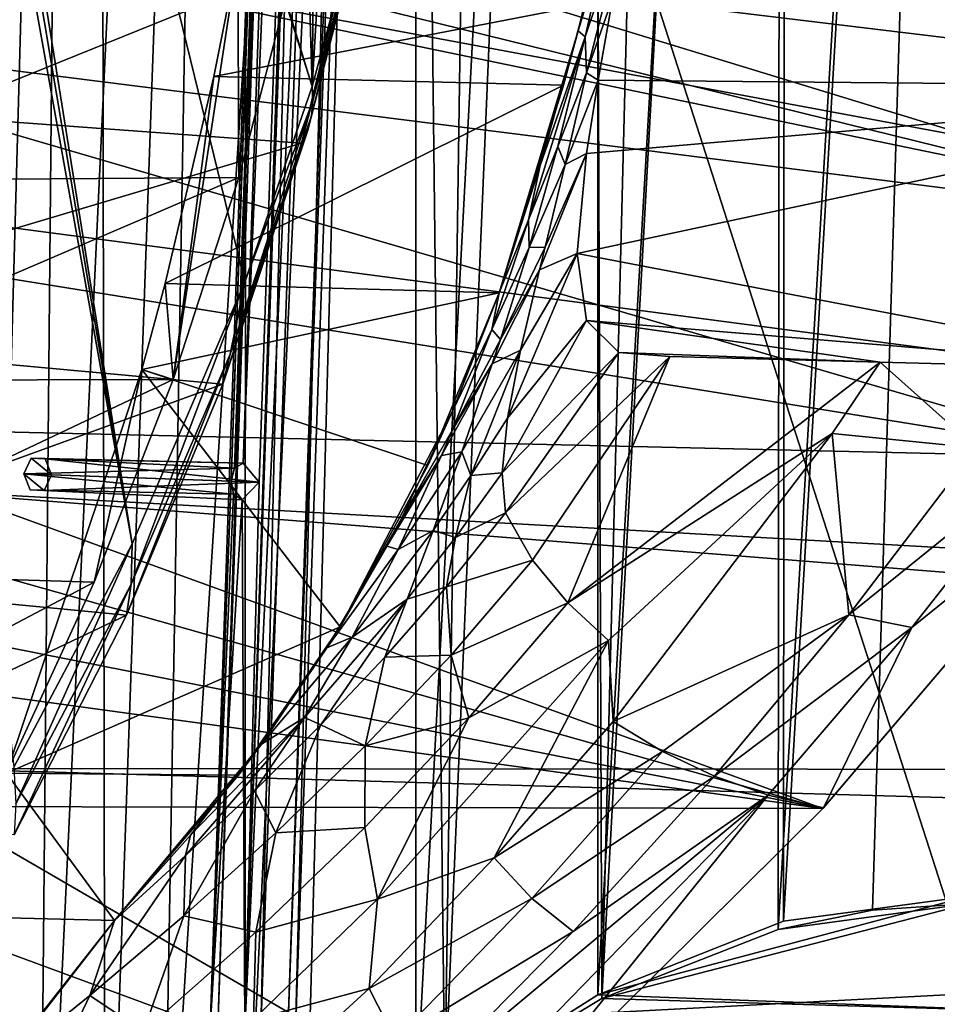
# Model space of a CAD drawing. Header units: metres. Extents: x 0 to 1004, y -708 to 0.
# Tile 15 of 125: x 79 to 180, y -552 to -444. Entities that reach past the tile are written whole.
import ezdxf

# ---------------------------------------------------------------- set-up
doc = ezdxf.new("R2010")
doc.units = ezdxf.units.M

msp = doc.modelspace()

# ---------------------------------------------------------------- linework, layer by layer
at = {"layer": 'top01'}
for points in [[(111.197639, -451.194702, 1605.702881), (104.054298, -215.706757, 1605.889893), (55.367943, -268.641602, 1607.164795)], [(111.197639, -451.194702, 1605.702881), (113.478378, -244.519501, 1605.643188), (104.054298, -215.706757, 1605.889893)], [(121.441628, -278.973145, 1605.43457), (113.478378, -244.519501, 1605.643188), (111.197639, -451.194702, 1605.702881)], [(54.825413, -272.53302, 1607.179077), (111.197639, -451.194702, 1605.702881), (55.367943, -268.641602, 1607.164795)], [(91.469261, -501.351715, 1606.219482), (54.825413, -272.53302, 1607.179077), (53.597569, -276.264954, 1607.211182)], [(91.469261, -501.351715, 1606.219482), (103.813873, -472.642944, 1605.89624), (54.825413, -272.53302, 1607.179077)], [(103.813873, -472.642944, 1605.89624), (111.197639, -451.194702, 1605.702881), (54.825413, -272.53302, 1607.179077)], [(51.718082, -279.714722, 1607.260376), (91.469261, -501.351715, 1606.219482), (53.597569, -276.264954, 1607.211182)], [(78.483421, -525.851563, 1606.55957), (91.469261, -501.351715, 1606.219482), (51.718082, -279.714722, 1607.260376)], [(117.790001, -426.931763, 1605.530273), (121.441628, -278.973145, 1605.43457), (111.197639, -451.194702, 1605.702881)], [(217.098862, -466.963837, 658.92804), (28.372606, -409.21637, 663.869995), (30.682648, -420.996002, 663.809509)], [(217.098862, -466.963837, 658.92804), (230.748352, -440.419891, 658.570618), (28.372606, -409.21637, 663.869995)], [(225.662384, -451.290344, 628.322754), (145.981628, -431.401123, 299.613037), (239.503098, -417.246155, 628.322754)], [(36.371849, -444.161743, 663.660522), (217.098862, -466.963837, 658.92804), (30.682648, -420.996002, 663.809509)], [(37.104305, -452.091644, 1503.24646), (34.927254, -425.812836, 1504.099731), (116.636696, -430.015594, 1550.974487)], [(118.016754, -427.532318, 1579.21106), (118.274834, -426.148468, 1593.331299), (111.129623, -454.436829, 1576.138306)], [(118.274834, -426.148468, 1593.331299), (111.285851, -452.75827, 1591.765625), (111.129623, -454.436829, 1576.138306)], [(118.274834, -426.148468, 1593.331299), (117.790001, -426.931763, 1605.530273), (111.285851, -452.75827, 1591.765625)], [(117.470619, -428.821625, 1565.0896), (118.016754, -427.532318, 1579.21106), (110.717674, -455.992981, 1560.502686)], [(118.016754, -427.532318, 1579.21106), (111.129623, -454.436829, 1576.138306), (110.717674, -455.992981, 1560.502686)], [(117.790001, -426.931763, 1605.530273), (111.197639, -451.194702, 1605.702881), (111.285851, -452.75827, 1591.765625)], [(110.717674, -455.992981, 1560.502686), (110.050209, -457.425995, 1544.865601), (117.470619, -428.821625, 1565.0896)], [(110.050209, -457.425995, 1544.865601), (116.636696, -430.015594, 1550.974487), (117.470619, -428.821625, 1565.0896)], [(144.082321, -432.894745, 289.724243), (140.38237, -445.078644, 288.345825), (144.105637, -429.51001, 281.048523)], [(144.105637, -429.51001, 281.048523), (140.38237, -445.078644, 288.345825), (141.107925, -442.250183, 265.74173)], [(110.050209, -457.425995, 1544.865601), (37.104305, -452.091644, 1503.24646), (116.636696, -430.015594, 1550.974487)], [(145.981628, -431.401123, 299.613037), (141.165405, -445.754669, 297.91687), (144.082321, -432.894745, 289.724243)], [(141.165405, -445.754669, 297.91687), (145.981628, -431.401123, 299.613037), (141.302261, -449.686371, 307.831909)], [(145.981628, -431.401123, 299.613037), (144.199158, -441.418091, 308.491089), (141.302261, -449.686371, 307.831909)], [(144.199158, -441.418091, 308.491089), (145.981628, -431.401123, 299.613037), (225.662384, -451.290344, 628.322754)], [(144.082321, -432.894745, 289.724243), (141.165405, -445.754669, 297.91687), (140.38237, -445.078644, 288.345825)], [(100.422379, -450.121552, 257.518005), (95.958168, -483.345032, 216.927246), (103.047722, -436.857941, 259.621887)], [(95.958168, -483.345032, 216.927246), (103.151566, -461.193054, 207.568268), (103.047722, -436.857941, 259.621887)], [(141.107925, -442.250183, 265.74173), (100.422379, -450.121552, 257.518005), (103.047722, -436.857941, 259.621887)], [(103.047722, -436.857941, 259.621887), (103.151566, -461.193054, 207.568268), (109.21035, -438.105438, 199.798569)], [(109.21035, -438.105438, 199.798569), (51.296299, -461.559418, 202.071503), (51.296322, -438.949615, 193.818451)], [(109.21035, -438.105438, 199.798569), (103.151566, -461.193054, 207.568268), (51.296299, -461.559418, 202.071503)], [(141.302261, -449.686371, 307.831909), (144.199158, -441.418091, 308.491089), (142.590134, -450.503113, 318.326752)], [(142.590134, -450.503113, 318.326752), (144.199158, -441.418091, 308.491089), (225.662384, -451.290344, 628.322754)], [(141.107925, -442.250183, 265.74173), (138.775925, -451.057373, 264.215393), (100.422379, -450.121552, 257.518005)], [(141.107925, -442.250183, 265.74173), (140.38237, -445.078644, 288.345825), (138.775925, -451.057373, 264.215393)], [(43.424831, -466.700348, 663.47583), (199.99115, -491.953033, 659.375977), (36.371849, -444.161743, 663.660522)], [(199.99115, -491.953033, 659.375977), (217.098862, -466.963837, 658.92804), (36.371849, -444.161743, 663.660522)], [(140.38237, -445.078644, 288.345825), (131.731766, -473.826843, 259.426208), (138.775925, -451.057373, 264.215393)], [(140.38237, -445.078644, 288.345825), (136.222946, -459.878723, 296.899811), (131.731766, -473.826843, 259.426208)], [(136.222946, -459.878723, 296.899811), (141.165405, -445.754669, 297.91687), (134.94075, -465.821594, 306.846924)], [(134.94075, -465.821594, 306.846924), (141.165405, -445.754669, 297.91687), (138.162323, -457.795654, 307.268494)], [(141.165405, -445.754669, 297.91687), (136.222946, -459.878723, 296.899811), (140.38237, -445.078644, 288.345825)], [(141.165405, -445.754669, 297.91687), (141.302261, -449.686371, 307.831909), (138.162323, -457.795654, 307.268494)], [(100.422379, -450.121552, 257.518005), (95.098549, -472.80249, 253.048508), (95.958168, -483.345032, 216.927246)], [(138.775925, -451.057373, 264.215393), (95.098549, -472.80249, 253.048508), (100.422379, -450.121552, 257.518005)], [(138.162323, -457.795654, 307.268494), (141.302261, -449.686371, 307.831909), (138.952255, -459.773376, 317.954498)], [(141.302261, -449.686371, 307.831909), (142.590134, -450.503113, 318.326752), (138.952255, -459.773376, 317.954498)], [(138.775925, -451.057373, 264.215393), (131.731766, -473.826843, 259.426208), (95.098549, -472.80249, 253.048508)], [(111.285851, -452.75827, 1591.765625), (111.197639, -451.194702, 1605.702881), (103.813873, -472.642944, 1605.89624)], [(142.590134, -450.503113, 318.326752), (141.299316, -458.56662, 329.0495), (138.952255, -459.773376, 317.954498)], [(207.141968, -482.318298, 628.322754), (140.283005, -469.507233, 348.718903), (225.662384, -451.290344, 628.322754)], [(140.283005, -469.507233, 348.718903), (141.299316, -458.56662, 329.0495), (225.662384, -451.290344, 628.322754)], [(225.662384, -451.290344, 628.322754), (141.299316, -458.56662, 329.0495), (142.590134, -450.503113, 318.326752)], [(40.162952, -478.233521, 1502.361938), (37.104305, -452.091644, 1503.24646), (110.050209, -457.425995, 1544.865601)], [(111.129623, -454.436829, 1576.138306), (111.285851, -452.75827, 1591.765625), (102.218269, -480.574524, 1572.210083)], [(102.218269, -480.574524, 1572.210083), (111.285851, -452.75827, 1591.765625), (103.813873, -472.642944, 1605.89624)], [(110.717674, -455.992981, 1560.502686), (111.129623, -454.436829, 1576.138306), (102.218269, -480.574524, 1572.210083)], [(102.218269, -480.574524, 1572.210083), (101.40976, -483.866211, 1537.074707), (110.717674, -455.992981, 1560.502686)], [(101.40976, -483.866211, 1537.074707), (110.050209, -457.425995, 1544.865601), (110.717674, -455.992981, 1560.502686)], [(101.40976, -483.866211, 1537.074707), (40.162952, -478.233521, 1502.361938), (110.050209, -457.425995, 1544.865601)], [(134.94075, -465.821594, 306.846924), (138.162323, -457.795654, 307.268494), (135.021851, -468.876129, 317.668243)], [(135.021851, -468.876129, 317.668243), (138.162323, -457.795654, 307.268494), (138.952255, -459.773376, 317.954498)], [(136.75206, -468.835724, 329.0495), (141.299316, -458.56662, 329.0495), (136.130661, -471.326965, 332.393707)], [(141.299316, -458.56662, 329.0495), (140.283005, -469.507233, 348.718903), (136.130661, -471.326965, 332.393707)], [(138.952255, -459.773376, 317.954498), (141.299316, -458.56662, 329.0495), (136.75206, -468.835724, 329.0495)], [(131.731766, -473.826843, 306.634796), (136.222946, -459.878723, 296.899811), (134.94075, -465.821594, 306.846924)], [(136.222946, -459.878723, 296.899811), (131.731766, -473.826843, 306.634796), (131.731766, -473.826843, 259.426208)], [(138.952255, -459.773376, 317.954498), (136.75206, -468.835724, 329.0495), (135.021851, -468.876129, 317.668243)], [(103.151566, -461.193054, 207.568268), (51.296318, -483.448181, 212.081375), (51.296299, -461.559418, 202.071503)], [(103.151566, -461.193054, 207.568268), (95.958168, -483.345032, 216.927246), (51.296318, -483.448181, 212.081375)], [(131.731766, -473.826843, 306.634796), (134.94075, -465.821594, 306.846924), (130.899368, -477.854889, 317.47171)], [(130.899368, -477.854889, 317.47171), (134.94075, -465.821594, 306.846924), (135.021851, -468.876129, 317.668243)], [(199.99115, -491.953033, 659.375977), (43.424831, -466.700348, 663.47583), (51.756207, -488.499847, 663.25769)], [(135.021851, -468.876129, 317.668243), (131.847229, -478.938934, 329.0495), (130.899368, -477.854889, 317.47171)], [(136.75206, -468.835724, 329.0495), (131.847229, -478.938934, 329.0495), (135.021851, -468.876129, 317.668243)], [(131.847229, -478.938934, 329.0495), (136.75206, -468.835724, 329.0495), (136.130661, -471.326965, 332.393707)], [(140.283005, -469.507233, 348.718903), (132.637161, -487.602264, 359.831177), (134.054321, -480.142334, 345.789032)], [(140.283005, -469.507233, 348.718903), (141.307053, -476.875977, 369.979431), (132.637161, -487.602264, 359.831177)], [(136.130661, -471.326965, 332.393707), (140.283005, -469.507233, 348.718903), (134.054321, -480.142334, 345.789032)], [(141.307053, -476.875977, 369.979431), (140.283005, -469.507233, 348.718903), (207.141968, -482.318298, 628.322754)], [(130.954895, -481.606995, 332.376434), (131.847229, -478.938934, 329.0495), (136.130661, -471.326965, 332.393707)], [(136.130661, -471.326965, 332.393707), (134.054321, -480.142334, 345.789032), (130.954895, -481.606995, 332.376434)], [(102.218269, -480.574524, 1572.210083), (103.813873, -472.642944, 1605.89624), (91.372238, -505.777618, 1567.505737)], [(103.813873, -472.642944, 1605.89624), (91.469261, -501.351715, 1606.219482), (91.372238, -505.777618, 1567.505737)], [(95.098549, -472.80249, 253.048508), (92.537422, -482.258698, 251.070221), (95.958168, -483.345032, 216.927246)], [(92.537422, -482.258698, 251.070221), (95.098549, -472.80249, 253.048508), (131.731766, -473.826843, 259.426208)], [(131.731766, -473.826843, 259.426208), (123.886642, -492.784607, 254.9758), (92.537422, -482.258698, 251.070221)], [(131.731766, -473.826843, 259.426208), (131.731766, -473.826843, 306.634796), (123.886642, -492.784607, 254.9758)], [(131.731766, -473.826843, 306.634796), (126.642906, -486.748169, 317.38504), (123.886642, -492.784607, 254.9758)], [(126.642906, -486.748169, 317.38504), (131.731766, -473.826843, 306.634796), (130.899368, -477.854889, 317.47171)], [(141.307053, -476.875977, 369.979431), (132.056152, -493.574799, 374.311096), (132.637161, -487.602264, 359.831177)], [(141.307053, -476.875977, 369.979431), (144.841309, -480.392456, 391.94342), (132.056152, -493.574799, 374.311096)], [(144.841309, -480.392456, 391.94342), (141.307053, -476.875977, 369.979431), (173.494019, -481.434814, 501.049255)], [(173.494019, -481.434814, 501.049255), (141.307053, -476.875977, 369.979431), (207.141968, -482.318298, 628.322754)], [(43.988628, -504.70993, 1501.293823), (40.162952, -478.233521, 1502.361938), (101.40976, -483.866211, 1537.074707)], [(131.847229, -478.938934, 329.0495), (126.590897, -488.8638, 329.0495), (130.899368, -477.854889, 317.47171)], [(130.899368, -477.854889, 317.47171), (126.590897, -488.8638, 329.0495), (126.642906, -486.748169, 317.38504)], [(126.590897, -488.8638, 329.0495), (131.847229, -478.938934, 329.0495), (130.954895, -481.606995, 332.376434)], [(91.372238, -505.777618, 1567.505737), (90.8573, -509.191223, 1527.758789), (102.218269, -480.574524, 1572.210083)], [(90.8573, -509.191223, 1527.758789), (101.40976, -483.866211, 1537.074707), (102.218269, -480.574524, 1572.210083)], [(134.054321, -480.142334, 345.789032), (127.605354, -491.264069, 345.575378), (130.954895, -481.606995, 332.376434)], [(127.605354, -491.264069, 345.575378), (134.054321, -480.142334, 345.789032), (128.61145, -493.868744, 359.522522)], [(134.054321, -480.142334, 345.789032), (132.637161, -487.602264, 359.831177), (128.61145, -493.868744, 359.522522)], [(144.841309, -480.392456, 391.94342), (132.411057, -497.979645, 388.978668), (132.056152, -493.574799, 374.311096)], [(144.841309, -480.392456, 391.94342), (150.434372, -480.811554, 413.792816), (132.411057, -497.979645, 388.978668)], [(150.434372, -480.811554, 413.792816), (144.841309, -480.392456, 391.94342), (173.494019, -481.434814, 501.049255)], [(125.398407, -491.676971, 332.360443), (126.590897, -488.8638, 329.0495), (130.954895, -481.606995, 332.376434)], [(130.954895, -481.606995, 332.376434), (127.605354, -491.264069, 345.575378), (125.398407, -491.676971, 332.360443)], [(150.434372, -480.811554, 413.792816), (135.385361, -503.17392, 416.175659), (132.411057, -497.979645, 388.978668)], [(135.385361, -503.17392, 416.175659), (150.434372, -480.811554, 413.792816), (139.245758, -507.836914, 443.859161)], [(150.434372, -480.811554, 413.792816), (173.494019, -481.434814, 501.049255), (139.245758, -507.836914, 443.859161)], [(139.245758, -507.836914, 443.859161), (173.494019, -481.434814, 501.049255), (168.220047, -489.249054, 501.049255)], [(184.020035, -490.845551, 564.636169), (168.220047, -489.249054, 501.049255), (173.494019, -481.434814, 501.049255)], [(207.141968, -482.318298, 628.322754), (184.020035, -490.845551, 564.636169), (173.494019, -481.434814, 501.049255)], [(92.537422, -482.258698, 251.070221), (77.688606, -526.524475, 241.4319), (87.293404, -505.568359, 228.413284)], [(92.537422, -482.258698, 251.070221), (114.264168, -510.492676, 250.433945), (77.688606, -526.524475, 241.4319)], [(95.958168, -483.345032, 216.927246), (92.537422, -482.258698, 251.070221), (87.293404, -505.568359, 228.413284)], [(123.886642, -492.784607, 254.9758), (114.264168, -510.492676, 250.433945), (92.537422, -482.258698, 251.070221)], [(90.8573, -509.191223, 1527.758789), (43.988628, -504.70993, 1501.293823), (101.40976, -483.866211, 1537.074707)], [(95.958168, -483.345032, 216.927246), (51.296307, -504.481445, 223.782303), (51.296318, -483.448181, 212.081375)], [(95.958168, -483.345032, 216.927246), (87.293404, -505.568359, 228.413284), (51.296307, -504.481445, 223.782303)], [(123.886642, -492.784607, 254.9758), (126.642906, -486.748169, 317.38504), (114.264168, -510.492676, 250.433945)], [(126.642906, -486.748169, 317.38504), (120.989525, -498.598114, 329.0495), (114.264168, -510.492676, 250.433945)], [(126.590897, -488.8638, 329.0495), (120.989525, -498.598114, 329.0495), (126.642906, -486.748169, 317.38504)], [(132.637161, -487.602264, 359.831177), (132.056152, -493.574799, 374.311096), (128.61145, -493.868744, 359.522522)], [(167.225922, -530.413025, 660.234009), (51.756207, -488.499847, 663.25769), (56.371578, -499.091156, 663.136841)], [(167.225922, -530.413025, 660.234009), (199.99115, -491.953033, 659.375977), (51.756207, -488.499847, 663.25769)], [(125.398407, -491.676971, 332.360443), (120.989525, -498.598114, 329.0495), (126.590897, -488.8638, 329.0495)], [(139.245758, -507.836914, 443.859161), (168.220047, -489.249054, 501.049255), (143.704926, -511.990326, 472.123138)], [(168.220047, -489.249054, 501.049255), (144.221588, -520.849304, 501.049255), (143.704926, -511.990326, 472.123138)], [(144.221588, -520.849304, 501.049255), (168.220047, -489.249054, 501.049255), (170.048782, -509.152985, 564.527039)], [(170.048782, -509.152985, 564.527039), (168.220047, -489.249054, 501.049255), (184.020035, -490.845551, 564.636169)], [(127.605354, -491.264069, 345.575378), (120.639893, -502.009155, 345.389465), (125.398407, -491.676971, 332.360443)], [(120.639893, -502.009155, 345.389465), (127.605354, -491.264069, 345.575378), (124.466637, -499.901367, 359.209991)], [(124.466637, -499.901367, 359.209991), (127.605354, -491.264069, 345.575378), (128.61145, -493.868744, 359.522522)], [(184.020035, -490.845551, 564.636169), (191.985184, -491.471313, 596.473022), (170.048782, -509.152985, 564.527039)], [(120.639893, -502.009155, 345.389465), (119.3881, -501.614594, 332.349731), (125.398407, -491.676971, 332.360443)], [(119.3881, -501.614594, 332.349731), (120.989525, -498.598114, 329.0495), (125.398407, -491.676971, 332.360443)], [(199.99115, -491.953033, 659.375977), (167.225922, -530.413025, 660.234009), (167.296616, -530.337341, 628.322815)], [(199.99115, -491.953033, 628.322754), (199.99115, -491.953033, 659.375977), (167.296616, -530.337341, 628.322815)], [(167.296616, -530.337341, 628.322815), (176.988907, -510.532623, 596.400208), (199.99115, -491.953033, 628.322754)], [(191.985184, -491.471313, 596.473022), (176.988907, -510.532623, 596.400208), (170.048782, -509.152985, 564.527039)], [(176.988907, -510.532623, 596.400208), (191.985184, -491.471313, 596.473022), (199.99115, -491.953033, 628.322754)], [(128.61145, -493.868744, 359.522522), (132.056152, -493.574799, 374.311096), (126.941086, -500.661774, 373.733765)], [(132.056152, -493.574799, 374.311096), (132.411057, -497.979645, 388.978668), (126.941086, -500.661774, 373.733765)], [(128.61145, -493.868744, 359.522522), (126.941086, -500.661774, 373.733765), (124.466637, -499.901367, 359.209991)], [(114.264168, -510.492676, 250.433945), (120.989525, -498.598114, 329.0495), (119.3881, -501.614594, 332.349731)], [(126.941086, -500.661774, 373.733765), (132.411057, -497.979645, 388.978668), (125.942261, -506.082916, 388.110931)], [(132.411057, -497.979645, 388.978668), (135.385361, -503.17392, 416.175659), (125.942261, -506.082916, 388.110931)], [(61.269753, -509.461975, 663.008545), (167.225922, -530.413025, 660.234009), (56.371578, -499.091156, 663.136841)], [(124.466637, -499.901367, 359.209991), (121.642853, -507.431458, 373.146759), (115.611191, -511.598175, 358.669617)], [(115.611191, -511.598175, 358.669617), (120.639893, -502.009155, 345.389465), (124.466637, -499.901367, 359.209991)], [(126.941086, -500.661774, 373.733765), (121.642853, -507.431458, 373.146759), (124.466637, -499.901367, 359.209991)], [(125.942261, -506.082916, 388.110931), (121.642853, -507.431458, 373.146759), (126.941086, -500.661774, 373.733765)], [(91.469261, -501.351715, 1606.219482), (78.483421, -525.851563, 1606.55957), (78.6922, -529.898682, 1562.10791)], [(91.372238, -505.777618, 1567.505737), (91.469261, -501.351715, 1606.219482), (78.6922, -529.898682, 1562.10791)], [(112.833466, -512.789124, 345.292023), (119.3881, -501.614594, 332.349731), (120.639893, -502.009155, 345.389465)], [(119.3881, -501.614594, 332.349731), (112.833466, -512.789124, 345.292023), (114.264168, -510.492676, 250.433945)], [(115.611191, -511.598175, 358.669617), (112.833466, -512.789124, 345.292023), (120.639893, -502.009155, 345.389465)], [(125.942261, -506.082916, 388.110931), (135.385361, -503.17392, 416.175659), (126.445541, -513.593689, 415.067841)], [(135.385361, -503.17392, 416.175659), (139.245758, -507.836914, 443.859161), (126.445541, -513.593689, 415.067841)], [(49.065037, -529.038086, 1500.758667), (43.988628, -504.70993, 1501.293823), (90.8573, -509.191223, 1527.758789)], [(87.293404, -505.568359, 228.413284), (51.296307, -524.585327, 237.01796), (51.296307, -504.481445, 223.782303)], [(87.293404, -505.568359, 228.413284), (77.688606, -526.524475, 241.4319), (51.296307, -524.585327, 237.01796)], [(78.6922, -529.898682, 1562.10791), (78.530624, -533.296875, 1517.080933), (91.372238, -505.777618, 1567.505737)], [(78.530624, -533.296875, 1517.080933), (90.8573, -509.191223, 1527.758789), (91.372238, -505.777618, 1567.505737)], [(126.445541, -513.593689, 415.067841), (119.187988, -513.798279, 387.227112), (125.942261, -506.082916, 388.110931)], [(119.187988, -513.798279, 387.227112), (121.642853, -507.431458, 373.146759), (125.942261, -506.082916, 388.110931)], [(121.642853, -507.431458, 373.146759), (110.348862, -520.416321, 372.132599), (115.611191, -511.598175, 358.669617)], [(110.348862, -520.416321, 372.132599), (121.642853, -507.431458, 373.146759), (112.160347, -521.221436, 386.39917)], [(121.642853, -507.431458, 373.146759), (119.187988, -513.798279, 387.227112), (112.160347, -521.221436, 386.39917)], [(126.445541, -513.593689, 415.067841), (139.245758, -507.836914, 443.859161), (128.405289, -520.442261, 442.875641)], [(139.245758, -507.836914, 443.859161), (143.704926, -511.990326, 472.123138), (128.405289, -520.442261, 442.875641)], [(78.530624, -533.296875, 1517.080933), (49.065037, -529.038086, 1500.758667), (90.8573, -509.191223, 1527.758789)], [(64.700562, -516.348022, 662.918701), (167.225922, -530.413025, 660.234009), (61.269753, -509.461975, 663.008545)], [(149.621964, -524.1427, 532.642029), (144.221588, -520.849304, 501.049255), (170.048782, -509.152985, 564.527039)], [(149.621964, -524.1427, 532.642029), (170.048782, -509.152985, 564.527039), (155.316284, -526.844849, 564.417969)], [(170.048782, -509.152985, 564.527039), (176.988907, -510.532623, 596.400208), (155.316284, -526.844849, 564.417969)], [(114.264168, -510.492676, 250.433945), (103.116455, -526.746643, 245.932571), (77.688606, -526.524475, 241.4319)], [(112.833466, -512.789124, 345.292023), (103.116455, -526.746643, 245.932571), (114.264168, -510.492676, 250.433945)], [(176.988907, -510.532623, 596.400208), (161.207153, -528.941284, 596.327454), (155.316284, -526.844849, 564.417969)], [(161.207153, -528.941284, 596.327454), (176.988907, -510.532623, 596.400208), (167.296616, -530.337341, 628.322815)], [(110.348862, -520.416321, 372.132599), (105.646538, -523.358215, 358.407745), (115.611191, -511.598175, 358.669617)], [(105.646538, -523.358215, 358.407745), (112.833466, -512.789124, 345.292023), (115.611191, -511.598175, 358.669617)], [(112.833466, -512.789124, 345.292023), (105.646538, -523.358215, 358.407745), (103.116455, -526.746643, 245.932571)], [(128.405289, -520.442261, 442.875641), (143.704926, -511.990326, 472.123138), (118.372749, -540.352112, 470.991943)], [(143.704926, -511.990326, 472.123138), (131.178284, -535.805847, 501.049255), (118.372749, -540.352112, 470.991943)], [(143.704926, -511.990326, 472.123138), (144.221588, -520.849304, 501.049255), (131.178284, -535.805847, 501.049255)], [(112.160347, -521.221436, 386.39917), (119.187988, -513.798279, 387.227112), (117.031303, -523.541626, 413.966339)], [(119.187988, -513.798279, 387.227112), (126.445541, -513.593689, 415.067841), (117.031303, -523.541626, 413.966339)], [(117.031303, -523.541626, 413.966339), (126.445541, -513.593689, 415.067841), (128.405289, -520.442261, 442.875641)], [(64.700562, -516.348022, 662.918701), (69.684219, -530.172241, 662.788147), (167.225922, -530.413025, 660.234009)], [(97.313179, -535.568542, 385.208649), (97.863747, -533.322388, 371.655823), (110.348862, -520.416321, 372.132599)], [(97.313179, -535.568542, 385.208649), (110.348862, -520.416321, 372.132599), (104.866447, -528.446655, 385.701385)], [(97.863747, -533.322388, 371.655823), (105.646538, -523.358215, 358.407745), (110.348862, -520.416321, 372.132599)], [(110.348862, -520.416321, 372.132599), (112.160347, -521.221436, 386.39917), (104.866447, -528.446655, 385.701385)], [(117.031303, -523.541626, 413.966339), (128.405289, -520.442261, 442.875641), (116.971954, -532.485474, 441.937164)], [(116.971954, -532.485474, 441.937164), (128.405289, -520.442261, 442.875641), (118.372749, -540.352112, 470.991943)], [(104.866447, -528.446655, 385.701385), (112.160347, -521.221436, 386.39917), (107.233994, -533.05365, 412.950928)], [(112.160347, -521.221436, 386.39917), (117.031303, -523.541626, 413.966339), (107.233994, -533.05365, 412.950928)], [(131.178284, -535.805847, 501.049255), (144.221588, -520.849304, 501.049255), (149.621964, -524.1427, 532.642029)], [(105.646538, -523.358215, 358.407745), (89.512543, -542.684937, 241.204956), (103.116455, -526.746643, 245.932571)], [(105.646538, -523.358215, 358.407745), (97.863747, -533.322388, 371.655823), (89.512543, -542.684937, 241.204956)], [(107.233994, -533.05365, 412.950928), (117.031303, -523.541626, 413.966339), (116.971954, -532.485474, 441.937164)], [(135.307678, -540.262329, 532.550476), (131.178284, -535.805847, 501.049255), (149.621964, -524.1427, 532.642029)], [(135.307678, -540.262329, 532.550476), (149.621964, -524.1427, 532.642029), (155.316284, -526.844849, 564.417969)], [(77.688606, -526.524475, 241.4319), (89.512543, -542.684937, 241.204956), (51.296307, -541.746399, 234.532043)], [(77.688606, -526.524475, 241.4319), (103.116455, -526.746643, 245.932571), (89.512543, -542.684937, 241.204956)], [(135.307678, -540.262329, 532.550476), (155.316284, -526.844849, 564.417969), (139.849976, -543.888672, 564.308838)], [(155.316284, -526.844849, 564.417969), (161.207153, -528.941284, 596.327454), (139.849976, -543.888672, 564.308838)], [(107.233994, -533.05365, 412.950928), (97.137268, -542.163696, 412.104858), (104.866447, -528.446655, 385.701385)], [(97.137268, -542.163696, 412.104858), (97.313179, -535.568542, 385.208649), (104.866447, -528.446655, 385.701385)], [(123.678719, -560.253113, 564.199707), (161.207153, -528.941284, 596.327454), (127.403061, -563.669861, 596.181824)], [(161.207153, -528.941284, 596.327454), (123.678719, -560.253113, 564.199707), (139.849976, -543.888672, 564.308838)], [(127.403061, -563.669861, 596.181824), (161.207153, -528.941284, 596.327454), (131.361679, -565.961609, 628.322815)], [(131.361679, -565.961609, 628.322815), (161.207153, -528.941284, 596.327454), (167.296616, -530.337341, 628.322815)], [(69.684219, -530.172241, 662.788147), (131.361862, -565.961853, 661.173096), (167.225922, -530.413025, 660.234009)], [(69.684219, -530.172241, 662.788147), (73.040527, -544.482178, 662.700317), (131.361862, -565.961853, 661.173096)], [(167.296616, -530.337341, 628.322815), (167.225922, -530.413025, 660.234009), (131.361679, -565.961609, 628.322815)], [(167.225922, -530.413025, 660.234009), (131.361862, -565.961853, 661.173096), (131.361679, -565.961609, 628.322815)], [(89.512543, -542.684937, 384.994965), (97.863747, -533.322388, 371.655823), (97.313179, -535.568542, 385.208649)], [(97.863747, -533.322388, 371.655823), (89.512543, -542.684937, 384.994965), (89.512543, -542.684937, 241.204956)], [(105.039505, -543.960876, 441.096008), (97.137268, -542.163696, 412.104858), (107.233994, -533.05365, 412.950928)], [(116.971954, -532.485474, 441.937164), (105.039505, -543.960876, 441.096008), (107.233994, -533.05365, 412.950928)], [(116.971954, -532.485474, 441.937164), (118.372749, -540.352112, 470.991943), (105.039505, -543.960876, 441.096008)], [(86.824608, -550.906067, 411.512451), (89.512543, -542.684937, 384.994965), (97.313179, -535.568542, 385.208649)], [(97.137268, -542.163696, 412.104858), (86.824608, -550.906067, 411.512451), (97.313179, -535.568542, 385.208649)], [(117.473854, -550.158997, 501.049255), (131.178284, -535.805847, 501.049255), (135.307678, -540.262329, 532.550476)], [(118.372749, -540.352112, 470.991943), (131.178284, -535.805847, 501.049255), (117.473854, -550.158997, 501.049255)], [(118.372749, -540.352112, 470.991943), (117.473854, -550.158997, 501.049255), (104.756493, -553.549133, 470.528137)], [(118.372749, -540.352112, 470.991943), (104.756493, -553.549133, 470.528137), (105.039505, -543.960876, 441.096008)], [(120.310349, -555.740662, 532.458923), (117.473854, -550.158997, 501.049255), (135.307678, -540.262329, 532.550476)], [(120.310349, -555.740662, 532.458923), (135.307678, -540.262329, 532.550476), (139.849976, -543.888672, 564.308838)], [(89.512543, -542.684937, 241.204956), (75.097847, -561.246094, 235.300919), (51.296307, -541.746399, 234.532043)], [(86.824608, -550.906067, 411.512451), (97.137268, -542.163696, 412.104858), (92.69326, -554.860718, 440.408386)], [(92.69326, -554.860718, 440.408386), (97.137268, -542.163696, 412.104858), (105.039505, -543.960876, 441.096008)], [(89.512543, -542.684937, 241.204956), (89.512543, -542.684937, 384.994965), (75.097847, -561.246094, 235.300919)], [(89.512543, -542.684937, 384.994965), (76.385689, -559.320923, 411.261017), (75.097847, -561.246094, 235.300919)], [(76.385689, -559.320923, 411.261017), (89.512543, -542.684937, 384.994965), (86.824608, -550.906067, 411.512451)], [(105.039505, -543.960876, 441.096008), (104.756493, -553.549133, 470.528137), (92.69326, -554.860718, 440.408386)], [(139.849976, -543.888672, 564.308838), (123.678719, -560.253113, 564.199707), (120.310349, -555.740662, 532.458923)], [(73.040527, -544.482178, 662.700317), (74.483955, -559.108398, 662.662537), (131.361862, -565.961853, 661.173096)], [(120.310349, -555.740662, 532.458923), (88.194374, -576.93988, 501.049255), (117.473854, -550.158997, 501.049255)], [(117.473854, -550.158997, 501.049255), (88.194374, -576.93988, 501.049255), (104.756493, -553.549133, 470.528137)], [(80.01857, -565.177856, 439.931702), (76.385689, -559.320923, 411.261017), (86.824608, -550.906067, 411.512451)], [(80.01857, -565.177856, 439.931702), (86.824608, -550.906067, 411.512451), (92.69326, -554.860718, 440.408386)]]:
    msp.add_3dface(points, dxfattribs=at)
at = {"layer": 'top0123410'}
for points in [[(71.917648, -108.310646, 2112.649414), (70.910423, -616.819275, 2111.159668), (85.591202, -133.342072, 2129.335449)], [(74.528259, -612.724854, 2111.231445), (74.453918, -111.251724, 2111.123535), (87.78653, -135.652328, 2127.388916)], [(70.910423, -616.819275, 2111.159668), (81.185699, -603.50061, 2124.563965), (85.591202, -133.342072, 2129.335449)], [(85.591202, -133.342072, 2129.335449), (81.185699, -603.50061, 2124.563965), (102.249924, -155.053757, 2143.80835)], [(88.514267, -595.290283, 2128.132324), (74.528259, -612.724854, 2111.231445), (87.78653, -135.652328, 2127.388916)], [(88.514267, -595.290283, 2128.132324), (87.78653, -135.652328, 2127.388916), (104.082817, -156.892273, 2141.547363)], [(81.185699, -603.50061, 2124.563965), (94.749832, -588.380432, 2137.897949), (102.249924, -155.053757, 2143.80835)], [(102.249924, -155.053757, 2143.80835), (94.749832, -588.380432, 2137.897949), (121.211578, -172.413788, 2155.380371)], [(103.836098, -579.36731, 2141.366699), (88.514267, -595.290283, 2128.132324), (104.082817, -156.892273, 2141.547363)], [(103.836098, -579.36731, 2141.366699), (104.082817, -156.892273, 2141.547363), (122.609673, -173.853394, 2152.853516)], [(94.749832, -588.380432, 2137.897949), (110.42141, -573.584229, 2149.328857), (121.211578, -172.413788, 2155.380371)], [(121.211578, -172.413788, 2155.380371), (110.42141, -573.584229, 2149.328857), (125.750542, -561.631348, 2157.554688)], [(125.750542, -561.631348, 2157.554688), (131.326553, -179.270859, 2159.951416), (121.211578, -172.413788, 2155.380371)], [(122.587105, -563.486084, 2152.842285), (103.836098, -579.36731, 2141.366699), (122.609673, -173.853394, 2152.853516)], [(122.587105, -563.486084, 2152.842285), (122.609673, -173.853394, 2152.853516), (142.576218, -185.968872, 2160.929688)], [(141.638123, -184.808121, 2163.642578), (131.326553, -179.270859, 2159.951416), (125.750542, -561.631348, 2157.554688)], [(142.98912, -551.227539, 2164.058594), (141.638123, -184.808121, 2163.642578), (125.750542, -561.631348, 2157.554688)], [(152.157364, -189.080948, 2166.490723), (141.638123, -184.808121, 2163.642578), (142.98912, -551.227539, 2164.058594)], [(142.541962, -550.832275, 2160.918945), (122.587105, -563.486084, 2152.842285), (142.576218, -185.968872, 2160.929688)], [(142.541962, -550.832275, 2160.918945), (142.576218, -185.968872, 2160.929688), (163.107574, -193.04834, 2165.648926)], [(162.642105, -192.050552, 2168.470215), (152.157364, -189.080948, 2166.490723), (142.98912, -551.227539, 2164.058594)], [(162.642105, -192.050552, 2168.470215), (142.98912, -551.227539, 2164.058594), (162.307663, -543.68689, 2168.419922)], [(183.251587, -194.344879, 2169.999756), (162.642105, -192.050552, 2168.470215), (162.307663, -543.68689, 2168.419922)], [(162.912582, -542.769653, 2165.619629), (142.541962, -550.832275, 2160.918945), (163.107574, -193.04834, 2165.648926)], [(162.912582, -542.769653, 2165.619629), (163.107574, -193.04834, 2165.648926), (183.251587, -195.290787, 2167.143799)], [(183.251587, -194.344879, 2169.999756), (162.307663, -543.68689, 2168.419922), (172.653534, -541.56366, 2169.596924)], [(183.251587, -540.828064, 2169.999756), (183.251587, -194.344879, 2169.999756), (172.653534, -541.56366, 2169.596924)], [(183.251587, -540.0271, 2167.143799), (162.912582, -542.769653, 2165.619629), (183.251587, -195.290787, 2167.143799)], [(900.214172, -579.368164, 2141.365967), (142.541962, -550.832275, 2160.918945), (183.251587, -540.0271, 2167.143799)], [(142.541962, -550.832275, 2160.918945), (162.912582, -542.769653, 2165.619629), (183.251587, -540.0271, 2167.143799)], [(162.307663, -543.68689, 2168.419922), (142.98912, -551.227539, 2164.058594), (183.251587, -540.828064, 2169.999756)], [(183.251587, -540.828064, 2169.999756), (142.98912, -551.227539, 2164.058594), (893.62793, -573.584229, 2149.328857)], [(172.653534, -541.56366, 2169.596924), (162.307663, -543.68689, 2168.419922), (183.251587, -540.828064, 2169.999756)], [(122.587105, -563.486084, 2152.842285), (142.541962, -550.832275, 2160.918945), (900.214172, -579.368164, 2141.365967)], [(142.98912, -551.227539, 2164.058594), (125.750542, -561.631348, 2157.554688), (893.62793, -573.584229, 2149.328857)]]:
    msp.add_3dface(points, dxfattribs=at)
at = {"layer": 'top0123414'}
for points in [[(100.005402, -554.440857, 1629.289795), (113.965202, -154.68454, 1629.289795), (102.319984, -494.485138, 1628.775024)], [(113.965202, -154.68454, 1629.289795), (100.005402, -554.440857, 1629.289795), (100.873116, -554.471191, 1634.213867)], [(114.832909, -154.714844, 1634.213867), (113.965202, -154.68454, 1629.289795), (100.873116, -554.471191, 1634.213867)], [(114.832909, -154.714844, 1634.213867), (100.873116, -554.471191, 1634.213867), (105.56871, -554.635132, 1635.92395)], [(113.965202, -154.68454, 1629.289795), (112.091843, -214.655701, 1628.775024), (102.319984, -494.485138, 1628.775024)], [(103.83329, -554.574524, 1626.075806), (117.793091, -154.818207, 1626.075806), (122.488686, -154.982193, 1627.786011)], [(103.83329, -554.574524, 1626.075806), (115.15416, -214.762634, 1626.203857), (117.793091, -154.818207, 1626.075806)], [(108.528893, -554.738525, 1627.786011), (103.83329, -554.574524, 1626.075806), (122.488686, -154.982193, 1627.786011)], [(119.528511, -154.878815, 1635.92395), (114.832909, -154.714844, 1634.213867), (105.56871, -554.635132, 1635.92395)], [(119.528511, -154.878815, 1635.92395), (105.56871, -554.635132, 1635.92395), (109.396599, -554.768799, 1632.709961)], [(108.528893, -554.738525, 1627.786011), (122.488686, -154.982193, 1627.786011), (123.3564, -155.012482, 1632.709961)], [(109.396599, -554.768799, 1632.709961), (108.528893, -554.738525, 1627.786011), (123.3564, -155.012482, 1632.709961)], [(123.3564, -155.012482, 1632.709961), (119.528511, -154.878815, 1635.92395), (109.396599, -554.768799, 1632.709961)], [(102.319984, -494.485138, 1628.775024), (112.091843, -214.655701, 1628.775024), (102.680679, -493.08316, 1628.235474)], [(102.680679, -493.08316, 1628.235474), (112.091843, -214.655701, 1628.775024), (112.353745, -216.079514, 1628.235474)], [(105.382301, -494.592072, 1626.203857), (103.652817, -492.530487, 1627.169678), (115.15416, -214.762634, 1626.203857)], [(115.15416, -214.762634, 1626.203857), (103.652817, -492.530487, 1627.169678), (113.285065, -216.698578, 1627.169678)], [(103.83329, -554.574524, 1626.075806), (105.382301, -494.592072, 1626.203857), (115.15416, -214.762634, 1626.203857)], [(113.285065, -216.698578, 1627.169678), (102.680679, -493.08316, 1628.235474), (112.353745, -216.079514, 1628.235474)], [(103.652817, -492.530487, 1627.169678), (102.680679, -493.08316, 1628.235474), (113.285065, -216.698578, 1627.169678)], [(80.393997, -491.986359, 1601.000854), (79.56797, -493.690613, 1601.643677), (102.680679, -493.08316, 1628.235474)], [(79.56797, -493.690613, 1601.643677), (80.393997, -491.986359, 1601.000854), (82.630287, -493.797546, 1599.07251)], [(81.925156, -492.039825, 1599.715332), (80.393997, -491.986359, 1601.000854), (103.652817, -492.530487, 1627.169678)], [(80.393997, -491.986359, 1601.000854), (102.680679, -493.08316, 1628.235474), (103.652817, -492.530487, 1627.169678)], [(82.630287, -493.797546, 1599.07251), (80.393997, -491.986359, 1601.000854), (81.925156, -492.039825, 1599.715332)], [(82.630287, -493.797546, 1599.07251), (81.925156, -492.039825, 1599.715332), (105.382301, -494.592072, 1626.203857)], [(81.925156, -492.039825, 1599.715332), (103.652817, -492.530487, 1627.169678), (105.382301, -494.592072, 1626.203857)], [(79.56797, -493.690613, 1601.643677), (102.319984, -494.485138, 1628.775024), (102.680679, -493.08316, 1628.235474)], [(80.273102, -495.448334, 1601.000854), (102.581886, -495.908936, 1628.235474), (79.56797, -493.690613, 1601.643677)], [(102.581886, -495.908936, 1628.235474), (102.319984, -494.485138, 1628.775024), (79.56797, -493.690613, 1601.643677)], [(81.80426, -495.501801, 1599.715332), (79.56797, -493.690613, 1601.643677), (82.630287, -493.797546, 1599.07251)], [(81.80426, -495.501801, 1599.715332), (80.273102, -495.448334, 1601.000854), (79.56797, -493.690613, 1601.643677)], [(82.630287, -493.797546, 1599.07251), (105.382301, -494.592072, 1626.203857), (81.80426, -495.501801, 1599.715332)], [(105.382301, -494.592072, 1626.203857), (103.513199, -496.528015, 1627.169678), (81.80426, -495.501801, 1599.715332)], [(102.319984, -494.485138, 1628.775024), (102.581886, -495.908936, 1628.235474), (100.005402, -554.440857, 1629.289795)], [(103.513199, -496.528015, 1627.169678), (105.382301, -494.592072, 1626.203857), (103.83329, -554.574524, 1626.075806)], [(81.80426, -495.501801, 1599.715332), (103.513199, -496.528015, 1627.169678), (80.273102, -495.448334, 1601.000854)], [(103.513199, -496.528015, 1627.169678), (102.581886, -495.908936, 1628.235474), (80.273102, -495.448334, 1601.000854)], [(102.581886, -495.908936, 1628.235474), (103.513199, -496.528015, 1627.169678), (100.005402, -554.440857, 1629.289795)], [(100.005402, -554.440857, 1629.289795), (103.513199, -496.528015, 1627.169678), (103.83329, -554.574524, 1626.075806)]]:
    msp.add_3dface(points, dxfattribs=at)
at = {"layer": 'top0123459'}
for points in [[(994.049377, -10, 90), (217.024673, -653.266907, 90), (10, -10, 90)], [(217.024673, -653.266907, 90), (10, -694.05426, 90), (10, -10, 90)], [(406.116364, -74.810768, 117.032295), (59.186348, -280.118225, 113.448639), (489.911316, -508.234344, 109.46685)], [(59.186348, -280.118225, 113.448639), (58.259731, -341.679382, 112.374084), (489.911316, -508.234344, 109.46685)], [(489.911316, -508.234344, 109.46685), (58.259731, -341.679382, 112.374084), (477.822968, -511.707306, 109.406235)], [(58.259731, -341.679382, 112.374084), (59.562889, -403.233734, 111.299652), (477.822968, -511.707306, 109.406235)], [(477.822968, -511.707306, 109.406235), (59.562889, -403.233734, 111.299652), (61.050213, -433.983124, 110.762917)], [(477.822968, -511.707306, 109.406235), (61.050213, -433.983124, 110.762917), (466.023346, -517.788757, 109.300079)], [(61.050213, -433.983124, 110.762917), (63.094116, -464.700562, 110.226746), (466.023346, -517.788757, 109.300079)], [(466.023346, -517.788757, 109.300079), (63.094116, -464.700562, 110.226746), (65.693924, -495.375977, 109.691299)], [(466.023346, -517.788757, 109.300079), (65.693924, -495.375977, 109.691299), (455.487305, -526.294312, 109.151619)], [(65.693924, -495.375977, 109.691299), (68.848785, -525.999268, 109.156769), (455.487305, -526.294312, 109.151619)], [(455.487305, -526.294312, 109.151619), (68.848785, -525.999268, 109.156769), (446.894348, -536.790955, 108.968399)], [(68.848785, -525.999268, 109.156769), (72.557671, -556.560425, 108.623322), (446.894348, -536.790955, 108.968399)], [(446.894348, -536.790955, 108.968399), (72.557671, -556.560425, 108.623322), (440.641327, -548.786743, 108.75901)], [(72.557671, -556.560425, 108.623322), (209.649567, -631.589539, 107.313683), (440.641327, -548.786743, 108.75901)]]:
    msp.add_3dface(points, dxfattribs=at)

doc.saveas('drawing.dxf')
